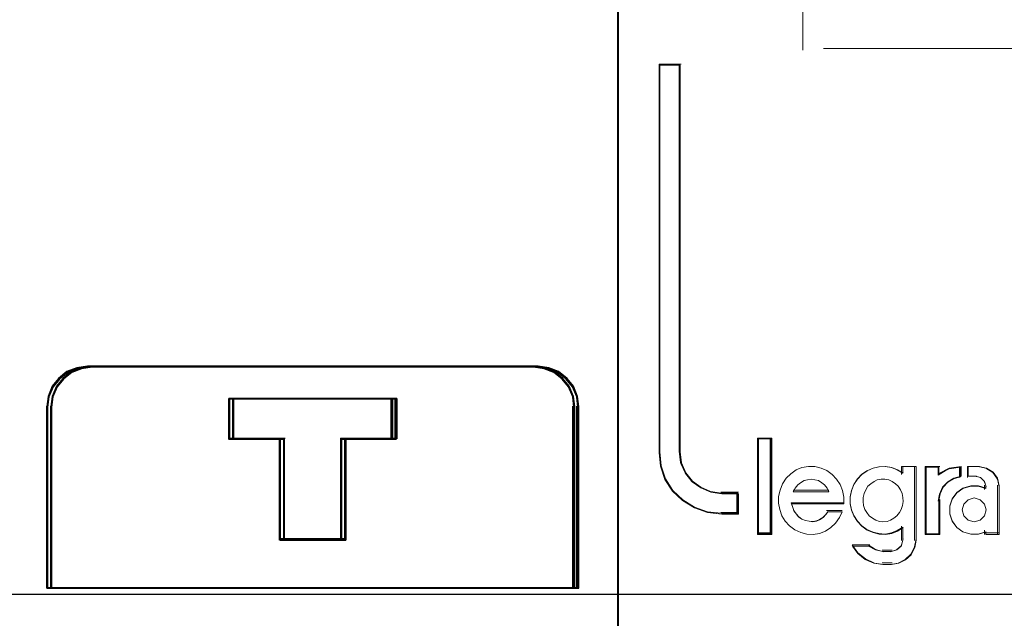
# Model space of a CAD drawing. Header units: centimetres. Extents: x -65222 to -44487, y -149615 to -110728.
# Tile 90 of 98: x -45942 to -45918, y -117916 to -117901. Entities that reach past the tile are written whole.
import ezdxf

# ---------------------------------------------------------------- set-up
doc = ezdxf.new("R2010")
doc.units = ezdxf.units.CM
for name, color, linetype, lineweight in [('2DE_OBJ_Eti-Apparatus', 7, 'Continuous', 25), ('2DE_TXTMARK', 7, 'Continuous', 9), ('ZRE Tablice', 7, 'Continuous', 13)]:
    doc.layers.add(name, color=color, linetype=linetype, lineweight=lineweight)
doc.styles.add('CP_ATTR', font='arial.ttf')

# ---------------------------------------------------------------- blocks, each defined once
blk = doc.blocks.new('2de_eti_9_2423_fj6mmc9')
blk.add_line((249.936, 97.697), (33.936, 97.697))
at = {"style": 'CP_ATTR', "flags": 9}
for tag, p in [('ORDER-NO', (-13.087, -11.867)), ('PRODUCT-TYPE', (-13.087, -11.866)), ('ARTICLE', (-13.087, -11.866)), ('GROUP', (-13.087, -11.866)), ('NUMBER', (-13.087, -11.866)), ('NAME', (-13.087, -11.866)), ('FUNCTION', (-13.087, -11.867)), ('ARTICLE-1', (-13.087, -11.867)), ('PRODUCER', (-13.087, -11.867)), ('WEIGHT', (-13.086, -11.866)), ('IP', (-13.086, -11.866)), ('CURRENT', (-13.086, -11.866)), ('LINK', (-13.086, -11.866)), ('OTHER', (-13.086, -11.866)), ('CHARACTER', (-13.086, -11.866)), ('POWER', (-13.086, -11.867)), ('EL-STATUS', (-13.086, -11.867)), ('ARTICLE-2', (-13.086, -11.867)), ('VOLTAGE', (-13.086, -11.867))]:
    blk.add_attdef(tag, p, '', height=0.00005, dxfattribs=at)
at = {"layer": '2DE_TXTMARK', "style": 'CP_ATTR', "width": 0.8, "flags": 8}
blk.add_attdef('VERTOM', (-6.191, 224.074), '', height=15, dxfattribs=at)
blk = doc.blocks.new('G$C0389C227')
at = {"layer": 'ZRE Tablice'}
blk.add_line((35.93, 0), (35.914, -81.539), dxfattribs=at)
at = {"layer": 'ZRE Tablice', "lineweight": -3}
for p, q in [((22.332, -57.781), (22.126, -57.947)), ((22.332, -57.781), (22.126, -57.947)), ((22.352, -57.786), (22.137, -57.958)), ((22.432, -57.781), (22.226, -57.947)), ((22.432, -57.781), (22.226, -57.947)), ((22.452, -57.786), (22.237, -57.958)), ((22.572, -57.687), (22.332, -57.781)), ((22.572, -57.687), (22.332, -57.781)), ((22.59, -57.708), (22.351, -57.802)), ((22.601, -57.689), (22.352, -57.786)), ((22.672, -57.687), (22.432, -57.781)), ((22.672, -57.687), (22.432, -57.781)), ((22.69, -57.708), (22.451, -57.802)), ((22.701, -57.689), (22.452, -57.786)), ((22.834, -57.648), (22.572, -57.687)), ((22.834, -57.648), (22.572, -57.687)), ((22.851, -57.67), (22.59, -57.708)), ((22.873, -57.648), (22.601, -57.689)), ((22.934, -57.648), (22.672, -57.687)), ((22.934, -57.648), (22.672, -57.687)), ((22.951, -57.67), (22.69, -57.708)), ((22.973, -57.648), (22.701, -57.689)), ((22.83, -57.648), (33.858, -57.648)), ((33.855, -57.648), (22.834, -57.648)), ((33.855, -57.648), (22.834, -57.648)), ((33.836, -57.67), (22.851, -57.67)), ((22.93, -57.648), (33.958, -57.648)), ((33.955, -57.648), (22.934, -57.648)), ((33.955, -57.648), (22.934, -57.648)), ((33.936, -57.67), (22.951, -57.67)), ((34.086, -57.689), (33.813, -57.648)), ((34.097, -57.708), (33.836, -57.67)), ((34.117, -57.687), (33.855, -57.648)), ((34.117, -57.687), (33.855, -57.648)), ((34.186, -57.689), (33.913, -57.648)), ((34.197, -57.708), (33.936, -57.67)), ((34.217, -57.687), (33.955, -57.648)), ((34.217, -57.687), (33.955, -57.648)), ((34.336, -57.786), (34.086, -57.689)), ((34.336, -57.802), (34.097, -57.708)), ((34.356, -57.781), (34.117, -57.687)), ((34.356, -57.781), (34.117, -57.687)), ((34.436, -57.786), (34.186, -57.689)), ((34.436, -57.802), (34.197, -57.708)), ((34.456, -57.781), (34.217, -57.687)), ((34.456, -57.781), (34.217, -57.687)), ((34.551, -57.958), (34.336, -57.786)), ((34.563, -57.947), (34.356, -57.781)), ((34.563, -57.947), (34.356, -57.781)), ((34.651, -57.958), (34.436, -57.786)), ((34.663, -57.947), (34.456, -57.781)), ((34.663, -57.947), (34.456, -57.781)), ((22.126, -57.947), (21.97, -58.141)), ((22.126, -57.947), (21.97, -58.141)), ((22.137, -57.958), (21.975, -58.159)), ((22.145, -57.966), (21.989, -58.159)), ((22.226, -57.947), (22.07, -58.141)), ((22.226, -57.947), (22.07, -58.141)), ((22.237, -57.958), (22.075, -58.159)), ((22.245, -57.966), (22.089, -58.159)), ((22.351, -57.802), (22.145, -57.966)), ((22.451, -57.802), (22.245, -57.966)), ((34.542, -57.966), (34.336, -57.802)), ((34.642, -57.966), (34.436, -57.802)), ((34.698, -58.159), (34.542, -57.966)), ((34.713, -58.159), (34.551, -57.958)), ((34.719, -58.141), (34.563, -57.947)), ((34.719, -58.141), (34.563, -57.947)), ((34.798, -58.159), (34.642, -57.966)), ((34.813, -58.159), (34.651, -57.958)), ((34.819, -58.141), (34.663, -57.947)), ((34.819, -58.141), (34.663, -57.947)), ((21.97, -58.141), (21.864, -58.39)), ((21.97, -58.141), (21.864, -58.39)), ((21.975, -58.159), (21.865, -58.416)), ((21.989, -58.159), (21.884, -58.406)), ((22.07, -58.141), (21.964, -58.39)), ((22.07, -58.141), (21.964, -58.39)), ((22.075, -58.159), (21.965, -58.416)), ((22.089, -58.159), (21.984, -58.406)), ((34.803, -58.406), (34.698, -58.159)), ((34.823, -58.416), (34.713, -58.159)), ((34.825, -58.39), (34.719, -58.141)), ((34.825, -58.39), (34.719, -58.141)), ((34.903, -58.406), (34.798, -58.159)), ((34.923, -58.416), (34.813, -58.159)), ((34.925, -58.39), (34.819, -58.141)), ((34.925, -58.39), (34.819, -58.141)), ((21.864, -58.39), (21.831, -58.638)), ((21.864, -58.39), (21.831, -58.638)), ((21.865, -58.416), (21.831, -58.674)), ((21.884, -58.406), (21.85, -58.653)), ((21.964, -58.39), (21.931, -58.638)), ((21.964, -58.39), (21.931, -58.638)), ((21.965, -58.416), (21.931, -58.674)), ((21.984, -58.406), (21.95, -58.653)), ((30.363, -58.44), (26.32, -58.44)), ((26.32, -58.44), (26.32, -59.434)), ((30.363, -58.44), (26.32, -58.44)), ((26.32, -58.44), (26.32, -59.434)), ((26.32, -59.434), (26.32, -58.44)), ((26.32, -58.44), (30.363, -58.44)), ((26.32, -59.434), (26.32, -58.44)), ((26.32, -58.44), (30.363, -58.44)), ((26.32, -58.44), (26.32, -59.464)), ((26.32, -58.44), (30.363, -58.44)), ((30.342, -58.46), (26.34, -58.46)), ((26.34, -58.46), (26.34, -59.442)), ((30.342, -58.46), (26.34, -58.46)), ((26.34, -58.46), (26.34, -59.442)), ((30.463, -58.44), (26.42, -58.44)), ((26.42, -58.44), (26.42, -59.434)), ((30.463, -58.44), (26.42, -58.44)), ((26.42, -58.44), (26.42, -59.434)), ((26.42, -59.434), (26.42, -58.44)), ((26.42, -58.44), (30.463, -58.44)), ((26.42, -59.434), (26.42, -58.44)), ((26.42, -58.44), (30.463, -58.44)), ((26.42, -58.44), (26.42, -59.464)), ((26.42, -58.44), (30.463, -58.44)), ((30.442, -58.46), (26.44, -58.46)), ((26.44, -58.46), (26.44, -59.442)), ((30.442, -58.46), (26.44, -58.46)), ((26.44, -58.46), (26.44, -59.442)), ((30.318, -58.44), (30.318, -59.464)), ((30.342, -59.442), (30.342, -58.46)), ((30.342, -59.442), (30.342, -58.46)), ((30.363, -59.434), (30.363, -58.44)), ((30.363, -59.434), (30.363, -58.44)), ((30.363, -58.44), (30.363, -59.434)), ((30.363, -58.44), (30.363, -59.434)), ((30.418, -58.44), (30.418, -59.464)), ((30.442, -59.442), (30.442, -58.46)), ((30.442, -59.442), (30.442, -58.46)), ((30.463, -59.434), (30.463, -58.44)), ((30.463, -59.434), (30.463, -58.44)), ((30.463, -58.44), (30.463, -59.434)), ((30.463, -58.44), (30.463, -59.434)), ((34.831, -58.653), (34.803, -58.406)), ((34.853, -58.674), (34.823, -58.416)), ((34.853, -58.638), (34.825, -58.39)), ((34.853, -58.638), (34.825, -58.39)), ((34.931, -58.653), (34.903, -58.406)), ((34.953, -58.674), (34.923, -58.416)), ((34.953, -58.638), (34.925, -58.39)), ((34.953, -58.638), (34.925, -58.39)), ((21.831, -63.119), (21.831, -58.631)), ((21.831, -58.638), (21.831, -63.119)), ((21.831, -58.638), (21.831, -63.119)), ((21.85, -58.653), (21.85, -63.099)), ((21.931, -63.119), (21.931, -58.631)), ((21.931, -58.638), (21.931, -63.119)), ((21.931, -58.638), (21.931, -63.119)), ((21.95, -58.653), (21.95, -63.099)), ((34.808, -63.119), (34.808, -58.631)), ((34.831, -63.099), (34.831, -58.653)), ((34.853, -63.119), (34.853, -58.638)), ((34.853, -63.119), (34.853, -58.638)), ((34.908, -63.119), (34.908, -58.631)), ((34.931, -63.099), (34.931, -58.653)), ((34.953, -63.119), (34.953, -58.638)), ((34.953, -63.119), (34.953, -58.638)), ((26.32, -59.421), (27.613, -59.421)), ((26.32, -59.434), (27.583, -59.434)), ((26.32, -59.434), (27.583, -59.434)), ((27.583, -59.434), (26.32, -59.434)), ((27.583, -59.434), (26.32, -59.434)), ((26.34, -59.442), (27.59, -59.442)), ((26.34, -59.442), (27.59, -59.442)), ((26.42, -59.421), (27.713, -59.421)), ((26.42, -59.434), (27.683, -59.434)), ((26.42, -59.434), (27.683, -59.434)), ((27.683, -59.434), (26.42, -59.434)), ((27.683, -59.434), (26.42, -59.434)), ((26.44, -59.442), (27.69, -59.442)), ((26.44, -59.442), (27.69, -59.442)), ((27.568, -59.421), (27.568, -61.94)), ((27.583, -59.434), (27.583, -61.94)), ((27.583, -59.434), (27.583, -61.94)), ((27.583, -61.94), (27.583, -59.434)), ((27.583, -61.94), (27.583, -59.434)), ((27.59, -59.442), (27.59, -61.918)), ((27.59, -59.442), (27.59, -61.918)), ((27.668, -59.421), (27.668, -61.94)), ((27.683, -59.434), (27.683, -61.94)), ((27.683, -59.434), (27.683, -61.94)), ((27.683, -61.94), (27.683, -59.434)), ((27.683, -61.94), (27.683, -59.434)), ((27.69, -59.442), (27.69, -61.918)), ((27.69, -59.442), (27.69, -61.918)), ((29.075, -59.421), (29.075, -61.94)), ((29.075, -59.421), (30.363, -59.421)), ((29.097, -61.918), (29.097, -59.442)), ((29.097, -59.442), (30.342, -59.442)), ((29.097, -61.918), (29.097, -59.442)), ((29.097, -59.442), (30.342, -59.442)), ((29.105, -61.94), (29.105, -59.434)), ((29.105, -59.434), (30.363, -59.434)), ((29.105, -61.94), (29.105, -59.434)), ((29.105, -59.434), (30.363, -59.434)), ((29.105, -59.434), (29.105, -61.94)), ((30.363, -59.434), (29.105, -59.434)), ((29.105, -59.434), (29.105, -61.94)), ((30.363, -59.434), (29.105, -59.434)), ((29.175, -59.421), (29.175, -61.94)), ((29.175, -59.421), (30.463, -59.421)), ((29.197, -61.918), (29.197, -59.442)), ((29.197, -59.442), (30.442, -59.442)), ((29.197, -61.918), (29.197, -59.442)), ((29.197, -59.442), (30.442, -59.442)), ((29.205, -61.94), (29.205, -59.434)), ((29.205, -59.434), (30.463, -59.434)), ((29.205, -61.94), (29.205, -59.434)), ((29.205, -59.434), (30.463, -59.434)), ((29.205, -59.434), (29.205, -61.94)), ((30.463, -59.434), (29.205, -59.434)), ((29.205, -59.434), (29.205, -61.94)), ((30.463, -59.434), (29.205, -59.434)), ((27.568, -61.896), (29.118, -61.896)), ((27.668, -61.896), (29.218, -61.896)), ((27.583, -61.94), (29.105, -61.94)), ((27.583, -61.94), (29.105, -61.94)), ((29.105, -61.94), (27.583, -61.94)), ((29.105, -61.94), (27.583, -61.94)), ((27.59, -61.918), (29.097, -61.918)), ((27.59, -61.918), (29.097, -61.918)), ((27.683, -61.94), (29.205, -61.94)), ((27.683, -61.94), (29.205, -61.94)), ((29.205, -61.94), (27.683, -61.94)), ((29.205, -61.94), (27.683, -61.94)), ((27.69, -61.918), (29.197, -61.918)), ((27.69, -61.918), (29.197, -61.918)), ((21.831, -63.119), (34.853, -63.119)), ((21.831, -63.119), (34.853, -63.119)), ((21.85, -63.099), (34.831, -63.099)), ((21.931, -63.119), (34.953, -63.119)), ((21.931, -63.119), (34.953, -63.119)), ((21.95, -63.099), (34.931, -63.099))]:
    blk.add_line(p, q, dxfattribs=at)
blk = doc.blocks.new('G$CF23F35C7')
at = {"layer": 'ZRE Tablice'}
for points in [[(18.323, 0), (0, 0), (0, -83.408), (18.323, -83.408), (18.323, 0)], [(18.323, 0), (0, 0), (0, -83.408), (18.323, -83.408), (18.323, 0)], [(18.302, -0.019), (0.019, -0.019), (0.019, -83.389), (18.302, -83.389), (18.302, -0.019)], [(2.983, -61.312), (2.983, -60.813), (2.573, -60.813), (2.296, -60.774), (2.053, -60.667), (1.839, -60.515), (1.672, -60.308), (1.562, -60.061), (1.533, -59.792), (1.533, -50.221), (1.02, -50.221), (1.02, -59.792), (1.054, -60.134), (1.164, -60.459), (1.349, -60.745), (1.603, -60.981), (1.897, -61.161), (2.22, -61.273), (2.573, -61.312), (2.983, -61.312)], [(2.983, -61.312), (2.983, -60.813), (2.573, -60.813), (2.296, -60.774), (2.053, -60.667), (1.839, -60.515), (1.672, -60.308), (1.562, -60.061), (1.533, -59.792), (1.533, -50.221), (1.02, -50.221), (1.02, -59.792), (1.054, -60.134), (1.164, -60.459), (1.349, -60.745), (1.603, -60.981), (1.897, -61.161), (2.22, -61.273), (2.573, -61.312), (2.983, -61.312)], [(2.964, -61.293), (2.964, -60.795), (2.562, -60.795), (2.29, -60.756), (2.052, -60.65), (1.843, -60.499), (1.678, -60.292), (1.571, -60.046), (1.542, -59.778), (1.542, -50.241), (1.039, -50.241), (1.039, -59.778), (1.073, -60.119), (1.18, -60.443), (1.361, -60.728), (1.61, -60.963), (1.899, -61.142), (2.216, -61.254), (2.562, -61.293), (2.964, -61.293)], [(3.803, -61.816), (3.803, -59.438), (3.451, -59.438), (3.451, -61.816), (3.803, -61.816)], [(3.784, -61.797), (3.784, -59.457), (3.47, -59.457), (3.47, -61.797), (3.784, -61.797)], [(3.967, -61.043), (3.996, -61.197), (4.053, -61.352), (4.135, -61.484), (4.239, -61.604), (4.366, -61.702), (4.517, -61.77), (4.662, -61.805), (4.819, -61.816), (4.975, -61.788), (5.126, -61.73), (5.259, -61.644), (5.369, -61.535), (5.468, -61.398), (5.537, -61.255), (5.184, -61.255), (5.126, -61.329), (5.056, -61.398), (4.975, -61.449), (4.9, -61.478), (4.813, -61.495), (4.72, -61.484), (4.633, -61.467), (4.546, -61.438), (4.465, -61.381), (4.407, -61.312), (4.349, -61.232), (4.32, -61.146), (4.291, -61.06), (5.578, -61.06), (5.578, -60.894), (5.549, -60.728), (5.485, -60.584), (5.398, -60.447), (5.294, -60.332), (5.155, -60.235), (5.016, -60.177), (4.859, -60.137), (4.703, -60.137), (4.546, -60.166), (4.401, -60.223), (4.274, -60.321), (4.152, -60.43), (4.065, -60.567), (4.007, -60.722), (3.967, -60.877), (3.967, -61.043)], [(5.824, -60.581), (5.766, -60.734), (5.737, -60.888), (5.737, -61.053), (5.766, -61.206), (5.824, -61.348), (5.917, -61.485), (6.021, -61.598), (6.149, -61.695), (6.299, -61.757), (6.444, -61.792), (6.601, -61.803), (6.752, -61.775), (6.897, -61.718), (7.036, -61.632), (7.036, -61.956), (6.995, -62.099), (6.885, -62.195), (6.752, -62.235), (6.543, -62.235), (6.357, -62.195), (6.189, -62.099), (5.789, -62.099), (5.923, -62.286), (6.102, -62.428), (6.317, -62.525), (6.543, -62.553), (6.752, -62.553), (6.937, -62.525), (7.099, -62.44), (7.239, -62.315), (7.326, -62.138), (7.36, -61.956), (7.36, -60.137), (7.036, -60.137), (7.036, -60.302), (6.897, -60.217), (6.752, -60.166), (6.601, -60.137), (6.444, -60.149), (6.299, -60.177), (6.149, -60.245), (6.021, -60.331), (5.917, -60.444), (5.824, -60.581)], [(7.586, -60.137), (7.586, -61.816), (7.918, -61.816), (7.918, -60.974), (7.948, -60.808), (8.025, -60.642), (8.15, -60.516), (8.298, -60.43), (8.47, -60.378), (8.47, -60.137), (8.179, -60.177), (7.918, -60.315), (7.918, -60.137), (7.586, -60.137)], [(7.605, -60.156), (7.605, -61.797), (7.923, -61.797), (7.923, -60.974), (7.951, -60.812), (8.025, -60.649), (8.145, -60.526), (8.286, -60.442), (8.451, -60.392), (8.451, -60.156), (8.173, -60.196), (7.923, -60.33), (7.923, -60.156), (7.605, -60.156)], [(8.248, -60.945), (8.19, -61.117), (8.19, -61.312), (8.248, -61.484), (8.366, -61.644), (8.512, -61.747), (8.706, -61.805), (8.893, -61.805), (9.081, -61.747), (9.081, -61.816), (9.409, -61.816), (9.409, -60.613), (9.368, -60.43), (9.257, -60.275), (9.098, -60.177), (8.911, -60.137), (8.641, -60.137), (8.641, -60.378), (8.834, -60.378), (8.952, -60.407), (9.04, -60.498), (9.081, -60.613), (9.081, -60.682), (8.893, -60.624), (8.706, -60.624), (8.512, -60.682), (8.366, -60.791), (8.248, -60.945)], [(5.164, -60.669), (5.212, -60.765), (4.328, -60.765), (4.381, -60.669), (4.441, -60.592), (4.512, -60.541), (4.601, -60.483), (4.684, -60.464), (4.773, -60.451), (4.862, -60.464), (4.951, -60.483), (5.034, -60.541), (5.105, -60.592), (5.164, -60.669)], [(5.212, -60.765), (4.328, -60.765), (4.381, -60.669), (4.441, -60.592), (4.512, -60.541), (4.601, -60.483), (4.684, -60.464), (4.773, -60.451), (4.862, -60.464), (4.951, -60.483), (5.034, -60.541), (5.105, -60.592), (5.164, -60.669), (5.212, -60.765)], [(6.543, -61.502), (6.643, -61.491), (6.732, -61.462), (6.814, -61.415), (6.885, -61.357), (6.95, -61.276), (6.991, -61.2), (7.021, -61.102), (7.044, -61.003), (7.032, -60.904), (7.015, -60.805), (6.973, -60.718), (6.92, -60.625), (6.85, -60.562), (6.773, -60.509), (6.684, -60.469), (6.59, -60.451), (6.501, -60.451), (6.401, -60.469), (6.325, -60.509), (6.242, -60.562), (6.171, -60.625), (6.124, -60.718), (6.083, -60.805), (6.053, -60.904), (6.053, -61.003), (6.065, -61.102), (6.094, -61.2), (6.142, -61.276), (6.201, -61.357), (6.283, -61.415), (6.366, -61.462), (6.454, -61.491), (6.543, -61.502)], [(6.95, -61.276), (6.885, -61.357), (6.814, -61.415), (6.732, -61.462), (6.643, -61.491), (6.543, -61.502), (6.454, -61.491), (6.366, -61.462), (6.283, -61.415), (6.201, -61.357), (6.142, -61.276), (6.094, -61.2), (6.065, -61.102), (6.053, -61.003), (6.053, -60.904), (6.083, -60.805), (6.124, -60.718), (6.171, -60.625), (6.242, -60.562), (6.325, -60.509), (6.401, -60.469), (6.501, -60.451), (6.59, -60.451), (6.684, -60.469), (6.773, -60.509), (6.85, -60.562), (6.92, -60.625), (6.973, -60.718), (7.015, -60.805), (7.032, -60.904), (7.044, -61.003), (7.021, -61.102), (6.991, -61.2), (6.95, -61.276)], [(6.124, -60.718), (6.171, -60.625), (6.242, -60.562), (6.325, -60.509), (6.401, -60.469), (6.501, -60.451), (6.59, -60.451), (6.684, -60.469), (6.773, -60.509), (6.85, -60.562), (6.92, -60.625), (6.973, -60.718), (7.015, -60.805), (7.032, -60.904), (7.044, -61.003), (7.021, -61.102), (6.991, -61.2), (6.95, -61.276), (6.885, -61.357), (6.814, -61.415), (6.732, -61.462), (6.643, -61.491), (6.543, -61.502), (6.454, -61.491), (6.366, -61.462), (6.283, -61.415), (6.201, -61.357), (6.142, -61.276), (6.094, -61.2), (6.065, -61.102), (6.053, -61.003), (6.053, -60.904), (6.083, -60.805), (6.124, -60.718)], [(9.09, -61.209), (9.048, -61.065), (8.939, -60.957), (8.793, -60.915), (8.648, -60.957), (8.539, -61.065), (8.496, -61.209), (8.539, -61.352), (8.648, -61.46), (8.793, -61.502), (8.939, -61.46), (9.048, -61.352), (9.09, -61.209)], [(9.048, -61.065), (9.09, -61.209), (9.048, -61.352), (8.939, -61.46), (8.793, -61.502), (8.648, -61.46), (8.539, -61.352), (8.496, -61.209), (8.539, -61.065), (8.648, -60.957), (8.793, -60.915), (8.939, -60.957), (9.048, -61.065)], [(8.496, -61.209), (8.539, -61.065), (8.648, -60.957), (8.793, -60.915), (8.939, -60.957), (9.048, -61.065), (9.09, -61.209), (9.048, -61.352), (8.939, -61.46), (8.793, -61.502), (8.648, -61.46), (8.539, -61.352), (8.496, -61.209)]]:
    blk.add_lwpolyline(points, close=True, dxfattribs=at)
for points in [[(4.57, -48.215), (4.57, -49.872)], [(5.074, -49.829), (13.249, -49.829)], [(1.02, -50.221), (1.02, -59.797)], [(1.02, -50.221), (1.564, -50.221)], [(1.521, -50.221), (1.521, -59.797)], [(3.451, -59.438), (3.451, -61.816)], [(3.451, -59.438), (3.803, -59.438)], [(3.762, -59.438), (3.762, -61.816)], [(1.02, -59.757), (1.054, -60.107), (1.165, -60.44), (1.35, -60.732), (1.606, -60.973), (1.902, -61.157), (2.227, -61.272), (2.581, -61.312)], [(1.521, -59.757), (1.55, -60.036), (1.662, -60.292), (1.833, -60.507), (2.051, -60.664), (2.298, -60.774), (2.581, -60.815)], [(5.578, -61.06), (5.578, -60.894), (5.549, -60.728), (5.485, -60.584), (5.398, -60.447), (5.294, -60.332), (5.155, -60.235), (5.016, -60.177), (4.859, -60.137), (4.703, -60.137), (4.546, -60.166), (4.401, -60.223), (4.274, -60.321), (4.152, -60.43), (4.065, -60.567), (4.007, -60.722), (3.967, -60.877), (3.967, -61.043), (3.996, -61.197), (4.053, -61.352), (4.135, -61.484), (4.239, -61.604), (4.366, -61.702), (4.517, -61.77), (4.662, -61.805), (4.819, -61.816), (4.975, -61.788), (5.126, -61.73), (5.259, -61.644), (5.369, -61.535), (5.468, -61.398), (5.537, -61.255)], [(7.044, -60.304), (6.904, -60.218), (6.758, -60.166), (6.607, -60.137), (6.449, -60.149), (6.303, -60.177), (6.151, -60.246), (6.023, -60.332), (5.918, -60.447), (5.825, -60.584), (5.766, -60.739), (5.737, -60.894), (5.737, -61.06), (5.766, -61.215), (5.825, -61.358), (5.918, -61.495), (6.023, -61.61), (6.151, -61.707), (6.303, -61.77), (6.449, -61.805), (6.607, -61.816), (6.758, -61.788), (6.904, -61.73), (7.044, -61.644)], [(7.004, -60.137), (7.004, -60.339)], [(7.004, -60.137), (7.36, -60.137)], [(7.32, -60.137), (7.32, -61.966)], [(7.586, -60.137), (7.586, -61.816)], [(7.586, -60.137), (7.943, -60.137)], [(8.47, -60.137), (8.171, -60.186), (7.902, -60.351)], [(7.902, -60.137), (7.902, -60.351)], [(8.427, -60.137), (8.427, -60.413)], [(8.627, -60.137), (8.627, -60.413)], [(8.926, -60.137), (8.627, -60.137)], [(9.409, -60.641), (9.366, -60.447), (9.249, -60.283), (9.083, -60.18), (8.886, -60.137)], [(5.212, -60.765), (5.164, -60.669), (5.105, -60.592), (5.034, -60.541), (4.951, -60.483), (4.862, -60.464), (4.773, -60.451), (4.684, -60.464), (4.601, -60.483), (4.512, -60.541), (4.441, -60.592), (4.381, -60.669), (4.328, -60.765)], [(8.47, -60.373), (8.293, -60.426), (8.14, -60.516), (8.012, -60.647), (7.933, -60.82), (7.902, -60.993)], [(8.627, -60.373), (8.853, -60.373)], [(9.09, -60.641), (9.044, -60.51), (8.945, -60.406), (8.812, -60.373)], [(9.09, -60.671), (8.901, -60.613), (8.711, -60.613), (8.516, -60.671), (8.367, -60.781), (8.249, -60.937), (8.19, -61.11), (8.19, -61.307), (8.249, -61.48), (8.367, -61.642), (8.516, -61.746), (8.711, -61.804), (8.901, -61.804), (9.09, -61.746)], [(9.05, -60.601), (9.05, -60.708)], [(9.369, -60.601), (9.369, -61.816)], [(2.541, -60.775), (2.983, -60.775)], [(2.942, -60.775), (2.942, -61.312)], [(2.942, -60.775), (2.942, -61.312)], [(4.328, -60.725), (5.212, -60.725)], [(4.283, -61.036), (5.578, -61.036)], [(4.283, -61.036), (4.312, -61.128), (4.342, -61.22), (4.401, -61.306), (4.46, -61.38), (4.543, -61.441), (4.632, -61.472), (4.721, -61.49), (4.816, -61.502), (4.905, -61.484), (4.982, -61.453), (5.065, -61.398), (5.136, -61.324), (5.195, -61.245)], [(7.586, -61.816), (7.943, -61.816), (7.943, -60.953)], [(2.541, -61.272), (2.983, -61.272)], [(5.152, -61.226), (5.54, -61.226)], [(7.004, -61.607), (7.004, -61.966)], [(3.451, -61.776), (3.803, -61.776)], [(9.05, -61.707), (9.05, -61.816)], [(9.05, -61.776), (9.409, -61.776)], [(5.787, -62.066), (5.924, -62.267), (6.11, -62.419), (6.331, -62.523), (6.564, -62.553)], [(5.787, -62.066), (6.217, -62.066)], [(6.177, -62.066), (6.361, -62.189), (6.564, -62.239)], [(6.726, -62.553), (6.919, -62.523), (7.088, -62.434), (7.233, -62.302), (7.324, -62.117), (7.36, -61.926)], [(6.726, -62.239), (6.875, -62.195), (6.999, -62.086), (7.044, -61.926)], [(6.521, -62.199), (6.766, -62.199)], [(6.766, -62.513), (6.521, -62.513)]]:
    blk.add_lwpolyline(points, dxfattribs=at)

msp = doc.modelspace()

# ---------------------------------------------------------------- block references
at = {"layer": '2DE_OBJ_Eti-Apparatus'}
msp.add_blockref('2de_eti_9_2423_fj6mmc9', (-46121.945, -118012.925), dxfattribs=at)
at = {"layer": 'ZRE Tablice'}
msp.add_blockref('G$C0389C227', (-45963.001, -117851.955), dxfattribs=at)
at = {"layer": 'ZRE Tablice', "color": 1}
msp.add_blockref('G$CF23F35C7', (-45927.09, -117851.936), dxfattribs=at)

doc.saveas('drawing.dxf')
